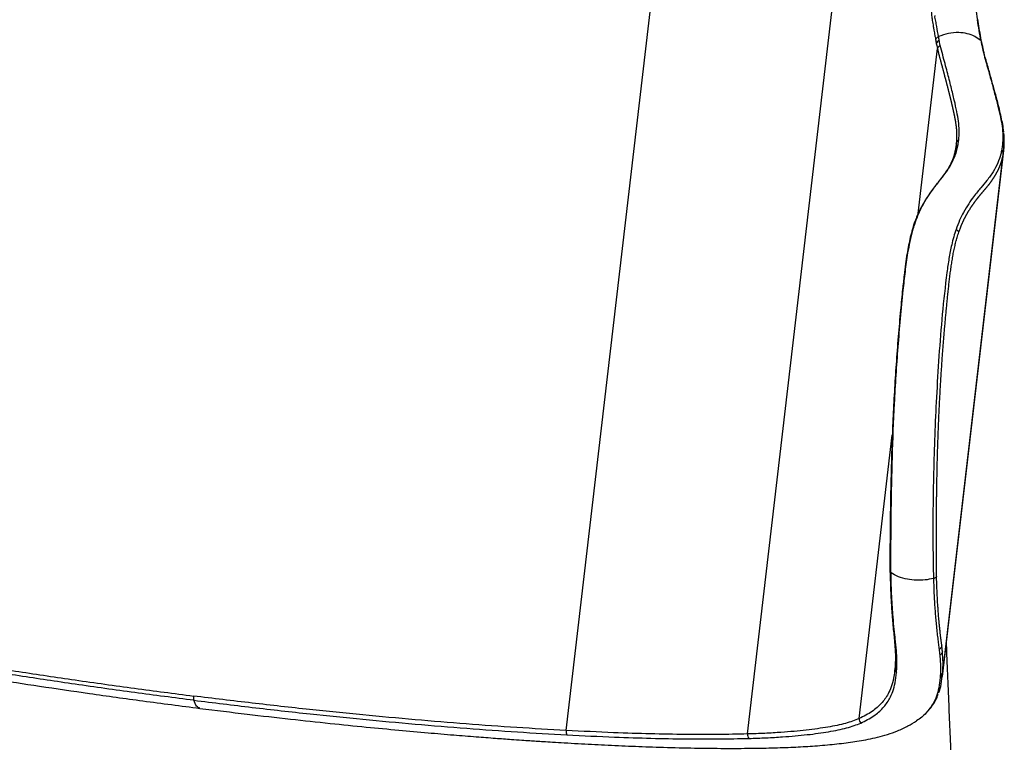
# Paper-space layout '_Dimetric' of a CAD drawing. Header units: millimetres. Extents: x -311 to 277, y -119 to 790.
# Tile 4 of 5: x 11 to 277, y 387 to 582. Entities that reach past the tile are written whole.
import ezdxf

# ---------------------------------------------------------------- set-up
doc = ezdxf.new("R2010")
doc.units = ezdxf.units.MM

psp = doc.layouts.new('_Dimetric')

# ---------------------------------------------------------------- linework, layer by layer
at = {"color": 7, "linetype": 'Continuous', "lineweight": 25}
for p, q in [((158.64, 390.02), (201.84, 759.84)), ((207.73, 389.08), (246.79, 723.46)), ((269.9, 582.38), (269.9, 582.37)), ((253.96, 529.92), (259.18, 574.55)), ((271.18, 575.47), (271.47, 574.16)), ((271.76, 573.72), (271.47, 575.01)), ((264.95, 549.9), (264.95, 549.9)), ((260.51, 404.62), (277.14, 547)), ((264.27, 548.85), (264.22, 548.5)), ((276.76, 548.52), (276.76, 548.52)), ((260.62, 405.76), (277, 546.02)), ((253.03, 527.03), (253.03, 527.04)), ((264.21, 525.62), (264.21, 525.62)), ((238, 393.25), (246.96, 469.97)), ((247.53, 414.49), (247.52, 414.19)), ((247.9, 413.39), (247.9, 413.39)), ((248.05, 411.84), (248.05, 411.84)), ((259.64, 411.97), (259.64, 411.97)), ((259.8, 410.41), (259.8, 410.41)), ((247.68, 406.9), (247.57, 406.15)), ((247.71, 407.29), (247.68, 406.9)), ((248.09, 405.74), (248.12, 406.14)), ((260.59, 405.4), (260.62, 405.76)), ((259.93, 404.72), (259.9, 404.37))]:
    psp.add_line(p, q, dxfattribs=at)
at = {"color": 7, "linetype": 'Continuous', "lineweight": 25, "flags": 128}
psp.add_lwpolyline([(271.75, 573.68), (271.74, 573.7), (271.74, 573.71)], dxfattribs=at)
at = {"color": 7, "linetype": 'Continuous', "lineweight": 25}
for centre, radius, start, end in [((260.21, 575.46), 1.42, 112.3189, 159.8966), ((260.55, 574.12), 1.44, 114.2027, 162.4626), ((270.51, 574.76), 0.979, 14.8447, 46.9184), ((270.75, 573.42), 1.03, 16.097, 46.0071), ((265.5, 547.35), 1.42, 121.1935, 173.2723), ((275.58, 546.17), 1.43, 353.7987, 45.6916), ((249.06, 406.74), 1.39, 173.5414, 226.0633), ((249.08, 407.14), 1.38, 173.4582, 226.091), ((259.19, 405.58), 1.41, 300.4002, 352.7613), ((259.22, 405.94), 1.4, 300.269, 352.6589), ((60.9, 398.91), 3.14, 171.7683, 193.1429), ((239.54, 393.13), 1.55, 175.6685, 224.7886), ((160.81, 389.82), 2.18, 174.7644, 206.8406), ((209.47, 388.97), 1.75, 176.268, 218.5275)]:
    psp.add_arc(centre, radius, start, end, dxfattribs=at)
for points, knots in [([(254.21, 699.28), (254.31, 698.66), (254.45, 697.72), (254.68, 696.09), (254.85, 694.73), (255.01, 693.37), (255.12, 692.35), (255.21, 691.49), (255.29, 690.63), (255.38, 689.77), (255.5, 688.39), (255.62, 687.01), (255.72, 685.8), (255.77, 685.1), (255.83, 684.41), (255.89, 683.54), (255.96, 682.67), (256.04, 681.45), (256.12, 680.23), (256.19, 679.01), (256.24, 678.13), (256.29, 677.26), (256.33, 676.38), (256.37, 675.51), (256.42, 674.63), (256.46, 673.57), (256.5, 672.69), (256.53, 671.81), (256.58, 670.58), (256.62, 669.16), (256.66, 667.75), (256.68, 666.68), (256.71, 665.62), (256.73, 664.55), (256.74, 663.49), (256.76, 662.6), (256.76, 661.71), (256.77, 660.82), (256.78, 659.75), (256.78, 658.86), (256.78, 657.96), (256.78, 657.07), (256.78, 656), (256.78, 655.1), (256.77, 654.21), (256.76, 653.31), (256.75, 652.23), (256.74, 651.34), (256.72, 650.44), (256.71, 649.54), (256.69, 648.64), (256.67, 647.74), (256.65, 647.02), (256.63, 646.12), (256.61, 645.4), (256.58, 644.5), (256.56, 643.77), (256.53, 642.87), (256.5, 641.97), (256.46, 640.89), (256.42, 639.8), (256.36, 638.36), (256.31, 636.91), (256.26, 635.65), (256.23, 634.74), (256.2, 634.02), (256.17, 632.76), (256.13, 631.5), (256.1, 630.06), (256.08, 628.99), (256.06, 627.91), (256.04, 627.02), (256.03, 626.12), (256.02, 625.23), (256.01, 624.16), (256, 623.27), (255.99, 622.38), (255.99, 621.49), (255.99, 620.42), (255.99, 619.36), (255.99, 618.3), (255.99, 617.23), (256, 615.82), (256.01, 614.41), (256.02, 613.01), (256.04, 611.96), (256.05, 610.91), (256.07, 609.86), (256.09, 608.81), (256.11, 607.77), (256.14, 606.73), (256.16, 605.69), (256.19, 604.65), (256.22, 603.79), (256.24, 602.93), (256.28, 601.73), (256.32, 600.53), (256.36, 599.33), (256.39, 598.48), (256.43, 597.46), (256.47, 596.45), (256.51, 595.7), (256.54, 594.95), (256.58, 594.2), (256.64, 593.21), (256.71, 592.23), (256.86, 590.3), (257.12, 587.48), (257.44, 584.82), (257.64, 583.32), (257.69, 582.95), (257.7, 582.86), (257.71, 582.76), (257.74, 582.55), (257.81, 582.06), (257.91, 581.38), (258.01, 580.78), (258.06, 580.43), (258.08, 580.34), (258.08, 580.31), (258.09, 580.25), (258.11, 580.14), (258.15, 579.91), (258.23, 579.46), (258.34, 578.82), (258.45, 578.2), (258.56, 577.59), (258.63, 577.23), (258.68, 576.99)], [0, 0, 0, 0, 0.015383, 0.023752, 0.040492, 0.048862, 0.057233, 0.065605, 0.06979, 0.078162, 0.086535, 0.103281, 0.111654, 0.11584, 0.120027, 0.128401, 0.136775, 0.140962, 0.157711, 0.166085, 0.170273, 0.178648, 0.187024, 0.191211, 0.199587, 0.207963, 0.216339, 0.220527, 0.228904, 0.245658, 0.254035, 0.262412, 0.27079, 0.279168, 0.287546, 0.295924, 0.300113, 0.308492, 0.316871, 0.32525, 0.329439, 0.337818, 0.346198, 0.354577, 0.358767, 0.367147, 0.375527, 0.383907, 0.388097, 0.396478, 0.404858, 0.409049, 0.417429, 0.42162, 0.430001, 0.434192, 0.442573, 0.446763, 0.455145, 0.463527, 0.471908, 0.48029, 0.497053, 0.505435, 0.509625, 0.518007, 0.522197, 0.538959, 0.54734, 0.55572, 0.5641, 0.57248, 0.576669, 0.585049, 0.593428, 0.601807, 0.605996, 0.614375, 0.622753, 0.631131, 0.639509, 0.647886, 0.656264, 0.673017, 0.681394, 0.68977, 0.698145, 0.706521, 0.714896, 0.723271, 0.731645, 0.740019, 0.748393, 0.756766, 0.760953, 0.769326, 0.78607, 0.790256, 0.798628, 0.806999, 0.815369, 0.823739, 0.825831, 0.834199, 0.842567, 0.850933, 0.859297, 0.892768, 0.926209, 0.93456, 0.936647, 0.937169, 0.937299, 0.939386, 0.943561, 0.951908, 0.960253, 0.962339, 0.962861, 0.962991, 0.963513, 0.964556, 0.966641, 0.970813, 0.979154, 0.987494, 0.991663, 1, 1, 1, 1]), ([(270.17, 581.95), (270.03, 582.83), (269.76, 584.66), (269.39, 587.68), (269.06, 591), (268.82, 594.53), (268.62, 598.44), (268.42, 603.32), (268.23, 609.24), (268.1, 615.99), (268.06, 622.84), (268.12, 629.56), (268.3, 636.19), (268.55, 643.06), (268.67, 650.47), (268.66, 658.37), (268.47, 666.36), (268.11, 674.36), (267.55, 682.14), (266.9, 688.99), (266.23, 694.43), (265.74, 697.3), (265.52, 698.53)], [0, 0, 0, 0, 0.028362, 0.058543, 0.090338, 0.123064, 0.154424, 0.193486, 0.250234, 0.306601, 0.364931, 0.421765, 0.473618, 0.527929, 0.590643, 0.656401, 0.724061, 0.790489, 0.858184, 0.922877, 0.967024, 1, 1, 1, 1]), ([(259.48, 577.81), (259.48, 577.81), (259.32, 578.68), (259.06, 580.05), (258.78, 581.97), (258.38, 582.95), (258.55, 583.51), (258.55, 583.51)], [0, 0, 0, 0, 0.000007, 0.497948, 0.749557, 0.999995, 1, 1, 1, 1]), ([(270.15, 581.95), (270.15, 581.96), (270.15, 582.05), (270.07, 582.2), (269.96, 582.32), (269.9, 582.38)], [0, 0, 0, 0, 0.090704, 0.543882, 1, 1, 1, 1]), ([(269.9, 582.37), (270.06, 581.37), (270.38, 579.37), (270.74, 577.6), (270.91, 576.72)], [0, 0, 0, 0, 0.498213, 1, 1, 1, 1]), ([(270.15, 581.94), (270.15, 581.95), (270.15, 582.05), (270.07, 582.2), (269.96, 582.32), (269.9, 582.37)], [0, 0, 0, 0, 0.112326, 0.554727, 1, 1, 1, 1]), ([(271.2, 576.23), (271.15, 576.46), (270.95, 577.46), (270.58, 579.3), (270.3, 581.07), (270.16, 581.94)], [0, 0, 0, 0, 0.130015, 0.572337, 1, 1, 1, 1]), ([(270.91, 576.72), (270.39, 577.12), (269.35, 577.92), (267.27, 578.65), (264.84, 578.97), (262.12, 578.78), (260.36, 578.13), (259.48, 577.81)], [0, 0, 0, 0, 0.186542, 0.372572, 0.560643, 0.780373, 1, 1, 1, 1]), ([(258.68, 576.99), (258.71, 577.07), (258.78, 577.24), (258.96, 577.46), (259.19, 577.66), (259.39, 577.76), (259.48, 577.81)], [0, 0, 0, 0, 0.25, 0.5, 0.75, 1, 1, 1, 1]), ([(258.68, 576.99), (258.68, 576.99), (258.74, 576.64), (258.81, 576.3), (258.87, 575.95)], [0, 0, 0, 0, 0.000089, 1, 1, 1, 1]), ([(258.87, 575.95), (258.91, 575.75), (259.01, 575.26), (259.12, 574.82), (259.18, 574.55)], [0, 0, 0, 0, 0.4096806, 1, 1, 1, 1]), ([(259.67, 576.77), (259.61, 577.12), (259.55, 577.46), (259.48, 577.81), (259.48, 577.81)], [0, 0, 0, 0, 0.999962, 1, 1, 1, 1]), ([(259.96, 575.43), (259.9, 575.69), (259.8, 576.12), (259.7, 576.59), (259.67, 576.77)], [0, 0, 0, 0, 0.598587, 1, 1, 1, 1]), ([(270.91, 576.72), (270.91, 576.72), (271, 576.3), (271.09, 575.88), (271.18, 575.47)], [0, 0, 0, 0, 0.00003, 1, 1, 1, 1]), ([(271.19, 576.24), (271.19, 576.25), (271.18, 576.35), (271.09, 576.52), (270.97, 576.65), (270.91, 576.72)], [0, 0, 0, 0, 0.069611, 0.534805, 1, 1, 1, 1]), ([(271.47, 574.99), (271.41, 575.27), (271.32, 575.68), (271.22, 576.11), (271.2, 576.24)], [0, 0, 0, 0, 0.701824, 1, 1, 1, 1]), ([(259.18, 574.55), (259.2, 574.46), (259.24, 574.29), (259.29, 574.04), (259.35, 573.82), (259.39, 573.63), (259.42, 573.49), (259.46, 573.34), (259.51, 573.17), (259.56, 572.96), (259.63, 572.68), (259.7, 572.44), (259.76, 572.2), (259.8, 572.04), (259.86, 571.83), (259.93, 571.57), (259.99, 571.34), (260.06, 571.11), (260.09, 570.98), (260.14, 570.81), (260.18, 570.65), (260.23, 570.45), (260.28, 570.26), (260.33, 570.06), (260.39, 569.87), (260.43, 569.71), (260.46, 569.6), (260.48, 569.53), (260.5, 569.43), (260.56, 569.21), (260.63, 568.96), (260.71, 568.64), (260.78, 568.39), (260.85, 568.15), (260.9, 567.96), (260.94, 567.81), (260.98, 567.66), (261.02, 567.5), (261.07, 567.32), (261.11, 567.14), (261.15, 566.99), (261.19, 566.84), (261.22, 566.72), (261.26, 566.57), (261.29, 566.46), (261.32, 566.34), (261.36, 566.22), (261.39, 566.1), (261.42, 565.96), (261.46, 565.81), (261.51, 565.64), (261.57, 565.41), (261.63, 565.18), (261.69, 564.95), (261.73, 564.78), (261.77, 564.61), (261.83, 564.39), (261.89, 564.17), (261.95, 563.95), (261.99, 563.78), (262.03, 563.62), (262.09, 563.4), (262.14, 563.19), (262.2, 562.97), (262.24, 562.82), (262.28, 562.66), (262.32, 562.5), (262.35, 562.37), (262.38, 562.24), (262.41, 562.11), (262.45, 561.95), (262.49, 561.8), (262.53, 561.65), (262.57, 561.5), (262.6, 561.34), (262.64, 561.19), (262.68, 561.04), (262.71, 560.89), (262.75, 560.75), (262.78, 560.6), (262.82, 560.45), (262.85, 560.31), (262.89, 560.16), (262.92, 560.02), (262.96, 559.88), (262.98, 559.76), (263.01, 559.64), (263.03, 559.55), (263.06, 559.43), (263.08, 559.34), (263.11, 559.22), (263.13, 559.13), (263.16, 559.02), (263.18, 558.93), (263.2, 558.82), (263.23, 558.73), (263.25, 558.61), (263.28, 558.5), (263.3, 558.39), (263.33, 558.28), (263.35, 558.2), (263.37, 558.09), (263.39, 557.98), (263.42, 557.85), (263.45, 557.74), (263.47, 557.64), (263.49, 557.53), (263.52, 557.41), (263.55, 557.28), (263.57, 557.18), (263.59, 557.08), (263.61, 556.97), (263.64, 556.85), (263.66, 556.75), (263.68, 556.65), (263.7, 556.55), (263.73, 556.44), (263.75, 556.34), (263.77, 556.24), (263.79, 556.14), (263.81, 556.03), (263.83, 555.93), (263.85, 555.84), (263.87, 555.74), (263.88, 555.65), (263.9, 555.57), (263.91, 555.52), (263.92, 555.44), (263.94, 555.37), (263.95, 555.3), (263.96, 555.24), (263.97, 555.17), (263.99, 555.1), (264, 555.02), (264.01, 554.97), (264.02, 554.92), (264.03, 554.87), (264.03, 554.84), (264.04, 554.81), (264.05, 554.71), (264.07, 554.59), (264.1, 554.41), (264.12, 554.27), (264.14, 554.13), (264.16, 553.99), (264.18, 553.86), (264.2, 553.72), (264.22, 553.61), (264.23, 553.53), (264.23, 553.46), (264.24, 553.39), (264.25, 553.32), (264.26, 553.23), (264.27, 553.16), (264.28, 553.08), (264.28, 552.99), (264.29, 552.88), (264.3, 552.78), (264.31, 552.67), (264.32, 552.57), (264.33, 552.46), (264.33, 552.36), (264.34, 552.25), (264.34, 552.15), (264.35, 552.04), (264.35, 551.94), (264.36, 551.79), (264.36, 551.65), (264.37, 551.51), (264.37, 551.41), (264.37, 551.33), (264.37, 551.29), (264.37, 551.28), (264.37, 551.28), (264.37, 551.25), (264.37, 551.19), (264.37, 551.11), (264.37, 551.02), (264.37, 550.93), (264.37, 550.84), (264.37, 550.76), (264.37, 550.67), (264.37, 550.6), (264.37, 550.51), (264.37, 550.42), (264.36, 550.32), (264.36, 550.22), (264.36, 550.11), (264.35, 550.01), (264.35, 549.9), (264.34, 549.8), (264.33, 549.69), (264.33, 549.59), (264.32, 549.48), (264.31, 549.38), (264.3, 549.27), (264.3, 549.17), (264.29, 549.06), (264.28, 548.96), (264.27, 548.89), (264.27, 548.85)], [0, 0, 0, 0, 0.006947, 0.012504, 0.018061, 0.023618, 0.026396, 0.029174, 0.03473, 0.040286, 0.045842, 0.056953, 0.05973, 0.065285, 0.070841, 0.076396, 0.087506, 0.090283, 0.095838, 0.098616, 0.10417, 0.109725, 0.11528, 0.120835, 0.12639, 0.131944, 0.134722, 0.135416, 0.138193, 0.143748, 0.154857, 0.160411, 0.171519, 0.177074, 0.182628, 0.188182, 0.190959, 0.196513, 0.202067, 0.207621, 0.213175, 0.215952, 0.221505, 0.224282, 0.229836, 0.232613, 0.23539, 0.240943, 0.24372, 0.249274, 0.254827, 0.260381, 0.271488, 0.277041, 0.282594, 0.288147, 0.2937, 0.304807, 0.31036, 0.315913, 0.321466, 0.327019, 0.338124, 0.343677, 0.34923, 0.354782, 0.360335, 0.365888, 0.368664, 0.374217, 0.379769, 0.385322, 0.390874, 0.396426, 0.401979, 0.407531, 0.413083, 0.418635, 0.424188, 0.42974, 0.435292, 0.440844, 0.446396, 0.451948, 0.4575, 0.463052, 0.465828, 0.471379, 0.474155, 0.479707, 0.482483, 0.488035, 0.49081, 0.496362, 0.499138, 0.504689, 0.507465, 0.513017, 0.518568, 0.521344, 0.526895, 0.529671, 0.535222, 0.540774, 0.546325, 0.549101, 0.554652, 0.560203, 0.565754, 0.571305, 0.574081, 0.579632, 0.585183, 0.590734, 0.593509, 0.59906, 0.604611, 0.610162, 0.612938, 0.618488, 0.624039, 0.62959, 0.632365, 0.637916, 0.643467, 0.646242, 0.649018, 0.651793, 0.657344, 0.660119, 0.662894, 0.66567, 0.67122, 0.673995, 0.676771, 0.679546, 0.682321, 0.683709, 0.684403, 0.687178, 0.698279, 0.703829, 0.71493, 0.720481, 0.726031, 0.737132, 0.742683, 0.748233, 0.753784, 0.756559, 0.759334, 0.764884, 0.76766, 0.77321, 0.775985, 0.781536, 0.787086, 0.792637, 0.798187, 0.803738, 0.809288, 0.814839, 0.820389, 0.82594, 0.83149, 0.837041, 0.842591, 0.853693, 0.859243, 0.864794, 0.870344, 0.871038, 0.871385, 0.871558, 0.872252, 0.875027, 0.880578, 0.886129, 0.888904, 0.894454, 0.900005, 0.90278, 0.908331, 0.911106, 0.916656, 0.922207, 0.927758, 0.933308, 0.938859, 0.944409, 0.94996, 0.95551, 0.961061, 0.966611, 0.972162, 0.977712, 0.983263, 0.988814, 0.994364, 1, 1, 1, 1]), ([(264.95, 549.9), (264.97, 550.11), (265.01, 550.53), (265.05, 551.36), (265.08, 552.82), (264.93, 554.89), (264.46, 557.46), (263.78, 560.51), (262.9, 564.12), (262.02, 567.52), (261.24, 570.49), (260.6, 572.8), (260.18, 574.56), (259.96, 575.43)], [0, 0, 0, 0, 0.033262, 0.066525, 0.133051, 0.266116, 0.399391, 0.532621, 0.665733, 0.798842, 0.865373, 0.932712, 1, 1, 1, 1]), ([(271.47, 574.16), (271.68, 573.31), (272.1, 571.6), (272.75, 569.44), (273.25, 567.62), (273.92, 565.21), (274.7, 562.3), (275.57, 558.89), (276.25, 555.96), (276.73, 553.49), (276.89, 551.45), (276.87, 549.98), (276.82, 549.15), (276.78, 548.73), (276.76, 548.52)], [0, 0, 0, 0, 0.063964, 0.12805, 0.191762, 0.223615, 0.351078, 0.478757, 0.606426, 0.733868, 0.866867, 0.933425, 0.966712, 1, 1, 1, 1]), ([(277.13, 552.07), (277.05, 552.73), (276.89, 554.02), (276.45, 555.98), (275.95, 558.16), (275.32, 560.65), (274.57, 563.45), (273.7, 566.6), (272.92, 569.39), (272.26, 571.71), (271.93, 572.86), (271.78, 573.55), (271.75, 573.68)], [0, 0, 0, 0, 0.129389, 0.251368, 0.36617, 0.486877, 0.618383, 0.74427, 0.871575, 0.938057, 0.988305, 1, 1, 1, 1]), ([(264.27, 548.85), (264.29, 548.96), (264.32, 549.17), (264.47, 549.46), (264.68, 549.71), (264.86, 549.84), (264.95, 549.9)], [0, 0, 0, 0, 0.249403, 0.499602, 0.748871, 1, 1, 1, 1]), ([(264.27, 548.85), (264.29, 548.96), (264.32, 549.17), (264.47, 549.46), (264.68, 549.71), (264.86, 549.84), (264.95, 549.9)], [0, 0, 0, 0, 0.249402, 0.499601, 0.74887, 1, 1, 1, 1]), ([(264.76, 548.56), (264.8, 548.79), (264.87, 549.23), (264.92, 549.68), (264.95, 549.9)], [0, 0, 0, 0, 0.499983, 1, 1, 1, 1]), ([(277.18, 547.34), (277.18, 547.37), (277.19, 547.43), (277.2, 547.55), (277.21, 547.66), (277.22, 547.76), (277.22, 547.87), (277.23, 547.98), (277.24, 548.09), (277.25, 548.19), (277.25, 548.3), (277.26, 548.41), (277.26, 548.52), (277.27, 548.63), (277.27, 548.73), (277.27, 548.82), (277.28, 548.92), (277.28, 549.03), (277.28, 549.14), (277.28, 549.22), (277.28, 549.3), (277.28, 549.38), (277.28, 549.47), (277.28, 549.55), (277.28, 549.61), (277.28, 549.67), (277.28, 549.71), (277.28, 549.74), (277.28, 549.77), (277.28, 549.78), (277.28, 549.78), (277.28, 549.8), (277.28, 549.87), (277.27, 549.97), (277.27, 550.08), (277.27, 550.19), (277.26, 550.29), (277.26, 550.43), (277.25, 550.54), (277.25, 550.65), (277.24, 550.75), (277.23, 550.86), (277.22, 550.97), (277.22, 551.08), (277.21, 551.19), (277.19, 551.32), (277.18, 551.43), (277.17, 551.54), (277.17, 551.62), (277.16, 551.7), (277.15, 551.75), (277.15, 551.78)], [0, 0, 0, 0, 0.023051, 0.041301, 0.077801, 0.096051, 0.114301, 0.150801, 0.169051, 0.187301, 0.223801, 0.242051, 0.260301, 0.296801, 0.315051, 0.333301, 0.351551, 0.388051, 0.406301, 0.424551, 0.442801, 0.461051, 0.479301, 0.497551, 0.515801, 0.524926, 0.534051, 0.543176, 0.547739, 0.55002, 0.55059, 0.552872, 0.561997, 0.598497, 0.616747, 0.634997, 0.671497, 0.689747, 0.726247, 0.744497, 0.762748, 0.799248, 0.817498, 0.835748, 0.872248, 0.890499, 0.926999, 0.945249, 0.9635, 0.98175, 1, 1, 1, 1]), ([(264.07, 547.56), (264.01, 547.18), (263.84, 546.15), (263.25, 544.43), (262.3, 542.45), (261.16, 540.66), (260.03, 539.2), (258.96, 537.89), (257.89, 536.52), (256.87, 535.1), (255.92, 533.65), (255.05, 532.16), (254.26, 530.62), (253.55, 529.03), (253.05, 527.71), (252.79, 526.93), (252.73, 526.74)], [0, 0, 0, 0, 0.078826, 0.210963, 0.346003, 0.478617, 0.565656, 0.641106, 0.711422, 0.772484, 0.82497, 0.872443, 0.914531, 0.95289, 0.988452, 1, 1, 1, 1]), ([(253.03, 527.04), (253.31, 527.84), (253.88, 529.43), (255.01, 531.87), (256.37, 534.23), (258.04, 536.61), (259.7, 538.74), (261.26, 540.67), (262.77, 542.87), (263.8, 545.05), (264.47, 547.05), (264.67, 548.06), (264.76, 548.56)], [0, 0, 0, 0, 0.0496026, 0.0992967, 0.1853402, 0.2716512, 0.391976, 0.5125685, 0.6331417, 0.8162722, 0.9080996, 1, 1, 1, 1]), ([(264.22, 548.5), (264.19, 548.26), (264.16, 547.94), (264.11, 547.61), (264.09, 547.52)], [0, 0, 0, 0, 0.718816, 1, 1, 1, 1]), ([(276.58, 547.2), (276.5, 546.8), (276.26, 545.59), (275.56, 543.6), (274.31, 541.21), (272.75, 539.01), (270.97, 536.97), (269.27, 534.91), (267.65, 532.67), (266.35, 530.54), (265.18, 528.21), (264.53, 526.48), (264.21, 525.62)], [0, 0, 0, 0, 0.072917, 0.218779, 0.364785, 0.510793, 0.629133, 0.747329, 0.821356, 0.895233, 0.947691, 1, 1, 1, 1]), ([(276.76, 548.52), (276.73, 548.3), (276.68, 547.86), (276.61, 547.42), (276.58, 547.2)], [0, 0, 0, 0, 0.4999829, 1, 1, 1, 1]), ([(277.18, 547.34), (277.18, 547.44), (277.19, 547.66), (277.12, 547.98), (276.98, 548.27), (276.83, 548.44), (276.76, 548.52)], [0, 0, 0, 0, 0.249403, 0.499602, 0.748882, 1, 1, 1, 1]), ([(277.18, 547.34), (277.18, 547.44), (277.19, 547.66), (277.12, 547.98), (276.98, 548.27), (276.83, 548.44), (276.76, 548.52)], [0, 0, 0, 0, 0.249403, 0.499602, 0.748882, 1, 1, 1, 1]), ([(277, 546.02), (277.03, 546.19), (277.1, 546.64), (277.15, 547.08), (277.18, 547.34)], [0, 0, 0, 0, 0.4027582, 1, 1, 1, 1]), ([(264.96, 524.87), (264.97, 524.89), (264.99, 524.96), (265.04, 525.11), (265.15, 525.41), (265.3, 525.82), (265.46, 526.23), (265.58, 526.54), (265.68, 526.77), (265.77, 527), (265.87, 527.22), (265.97, 527.44), (266.06, 527.65), (266.16, 527.86), (266.26, 528.07), (266.36, 528.27), (266.46, 528.47), (266.55, 528.66), (266.65, 528.86), (266.75, 529.04), (266.85, 529.23), (266.94, 529.41), (267.04, 529.59), (267.14, 529.76), (267.24, 529.94), (267.34, 530.11), (267.43, 530.27), (267.53, 530.44), (267.63, 530.6), (267.72, 530.75), (267.85, 530.96), (267.98, 531.16), (268.11, 531.36), (268.2, 531.51), (268.29, 531.65), (268.39, 531.79), (268.48, 531.93), (268.58, 532.07), (268.67, 532.2), (268.75, 532.31), (268.82, 532.42), (268.9, 532.53), (268.97, 532.63), (269.05, 532.74), (269.11, 532.82), (269.19, 532.93), (269.26, 533.03), (269.34, 533.13), (269.4, 533.21), (269.44, 533.27), (269.5, 533.35), (269.54, 533.41), (269.58, 533.46), (269.62, 533.51), (269.67, 533.58), (269.73, 533.66), (269.79, 533.73), (269.85, 533.81), (269.9, 533.88), (269.95, 533.94), (270, 534.01), (270.06, 534.08), (270.12, 534.16), (270.18, 534.23), (270.23, 534.3), (270.29, 534.37), (270.34, 534.44), (270.4, 534.51), (270.47, 534.6), (270.52, 534.66), (270.59, 534.75), (270.66, 534.83), (270.74, 534.93), (270.81, 535.01), (270.88, 535.1), (270.94, 535.18), (271.02, 535.27), (271.09, 535.35), (271.15, 535.43), (271.22, 535.51), (271.3, 535.6), (271.37, 535.69), (271.48, 535.81), (271.58, 535.93), (271.68, 536.05), (271.75, 536.14), (271.83, 536.22), (271.92, 536.34), (272.02, 536.45), (272.12, 536.56), (272.19, 536.65), (272.26, 536.73), (272.33, 536.81), (272.4, 536.9), (272.49, 537.01), (272.58, 537.12), (272.67, 537.22), (272.74, 537.31), (272.81, 537.39), (272.87, 537.47), (272.94, 537.55), (273, 537.63), (273.07, 537.71), (273.12, 537.78), (273.17, 537.85), (273.22, 537.9), (273.27, 537.97), (273.31, 538.02), (273.36, 538.09), (273.4, 538.15), (273.45, 538.21), (273.5, 538.27), (273.54, 538.32), (273.58, 538.38), (273.62, 538.43), (273.67, 538.5), (273.72, 538.57), (273.77, 538.64), (273.81, 538.7), (273.86, 538.77), (273.92, 538.85), (273.98, 538.94), (274.02, 539), (274.07, 539.07), (274.12, 539.14), (274.16, 539.21), (274.2, 539.26), (274.24, 539.32), (274.27, 539.37), (274.31, 539.43), (274.34, 539.47), (274.37, 539.52), (274.41, 539.58), (274.44, 539.63), (274.47, 539.67), (274.5, 539.72), (274.52, 539.76), (274.56, 539.81), (274.59, 539.87), (274.62, 539.92), (274.65, 539.96), (274.68, 540), (274.7, 540.04), (274.73, 540.09), (274.75, 540.13), (274.78, 540.18), (274.82, 540.24), (274.85, 540.29), (274.88, 540.35), (274.94, 540.44), (275.02, 540.58), (275.11, 540.74), (275.19, 540.88), (275.26, 541.02), (275.33, 541.16), (275.42, 541.32), (275.48, 541.43), (275.51, 541.5), (275.51, 541.5), (275.51, 541.5), (275.52, 541.51), (275.53, 541.55), (275.58, 541.64), (275.64, 541.78), (275.72, 541.94), (275.79, 542.08), (275.85, 542.22), (275.91, 542.36), (275.97, 542.5), (276.03, 542.63), (276.07, 542.75), (276.12, 542.86), (276.16, 542.97), (276.2, 543.08), (276.24, 543.19), (276.29, 543.3), (276.33, 543.41), (276.36, 543.52), (276.39, 543.6), (276.42, 543.69), (276.44, 543.76), (276.47, 543.83), (276.49, 543.9), (276.52, 543.98), (276.54, 544.06), (276.57, 544.15), (276.59, 544.22), (276.61, 544.28), (276.63, 544.35), (276.65, 544.44), (276.68, 544.55), (276.72, 544.69), (276.76, 544.83), (276.79, 544.97), (276.82, 545.08), (276.85, 545.22), (276.87, 545.33), (276.9, 545.44), (276.91, 545.52), (276.93, 545.61), (276.95, 545.69), (276.96, 545.78), (276.98, 545.86), (276.99, 545.94), (277, 545.99), (277, 546.02)], [0, 0, 0, 0, 0.001308, 0.003863, 0.008973, 0.019199, 0.029427, 0.034542, 0.039657, 0.044773, 0.04989, 0.055007, 0.060125, 0.065244, 0.070363, 0.075482, 0.080603, 0.085723, 0.090845, 0.095966, 0.101088, 0.106211, 0.111334, 0.116458, 0.121581, 0.126706, 0.13183, 0.136955, 0.142081, 0.147206, 0.152332, 0.162585, 0.167712, 0.172839, 0.177966, 0.183094, 0.188221, 0.193349, 0.198478, 0.203606, 0.20617, 0.211299, 0.216428, 0.218992, 0.224121, 0.226686, 0.231815, 0.236945, 0.23951, 0.242074, 0.244639, 0.249769, 0.25009, 0.251372, 0.256502, 0.259067, 0.261632, 0.266762, 0.269328, 0.271893, 0.274458, 0.279588, 0.282154, 0.284719, 0.28985, 0.292415, 0.294981, 0.300111, 0.302677, 0.307808, 0.310374, 0.315505, 0.320636, 0.325767, 0.328333, 0.333465, 0.338596, 0.343728, 0.346294, 0.351425, 0.356557, 0.361689, 0.366821, 0.377085, 0.382217, 0.38735, 0.392482, 0.397614, 0.407879, 0.413011, 0.418144, 0.423276, 0.428409, 0.433541, 0.438674, 0.448939, 0.454071, 0.459204, 0.464336, 0.469469, 0.474602, 0.479734, 0.484867, 0.49, 0.492566, 0.497698, 0.500265, 0.505397, 0.507964, 0.513096, 0.515663, 0.520795, 0.523362, 0.525928, 0.531061, 0.533627, 0.538759, 0.543892, 0.546458, 0.551591, 0.556724, 0.561856, 0.566989, 0.569555, 0.574688, 0.579821, 0.582387, 0.584953, 0.590086, 0.592652, 0.595218, 0.597785, 0.602917, 0.605484, 0.60805, 0.610616, 0.613183, 0.615749, 0.620882, 0.623448, 0.626014, 0.628581, 0.631147, 0.633713, 0.63628, 0.638846, 0.643979, 0.646545, 0.649111, 0.654244, 0.664509, 0.674775, 0.68504, 0.690173, 0.700438, 0.710704, 0.720969, 0.721611, 0.721931, 0.722012, 0.722332, 0.723616, 0.728748, 0.739014, 0.749279, 0.759545, 0.764677, 0.774943, 0.785208, 0.790341, 0.800606, 0.805739, 0.810872, 0.821137, 0.82627, 0.831403, 0.841668, 0.846801, 0.851934, 0.857067, 0.862199, 0.864766, 0.869898, 0.875031, 0.880164, 0.885297, 0.89043, 0.892996, 0.898129, 0.903261, 0.908394, 0.91866, 0.928925, 0.934058, 0.944324, 0.949457, 0.959722, 0.964855, 0.969988, 0.975121, 0.980253, 0.985386, 0.990519, 0.995652, 1, 1, 1, 1]), ([(252.73, 526.72), (252.62, 526.38), (252.3, 525.38), (251.83, 523.58), (251.35, 521.34), (250.92, 518.92), (250.51, 516.19), (250.13, 512.99), (249.67, 508.83), (249.13, 503.29), (248.53, 496.51), (247.97, 489.14), (247.5, 481.71), (247.12, 474.32), (246.83, 467.04), (246.62, 459.9), (246.47, 453.13), (246.38, 446.58), (246.34, 441.1), (246.3, 436.53), (246.32, 434.19), (246.33, 433.12)], [0, 0, 0, 0, 0.012728, 0.037011, 0.060323, 0.08498, 0.113024, 0.14471, 0.183435, 0.241328, 0.315455, 0.39259, 0.469917, 0.547392, 0.624582, 0.701077, 0.776844, 0.845141, 0.917217, 0.962005, 1, 1, 1, 1]), ([(246.61, 432.66), (246.61, 432.66), (246.59, 434), (246.58, 436.77), (246.61, 442.47), (246.68, 451.41), (246.93, 463.9), (247.51, 478.64), (248.48, 493.78), (249.56, 505.74), (250.47, 514.23), (251.07, 518.65), (251.77, 522.39), (252.4, 525.02), (252.86, 526.49), (253.03, 527.03)], [0, 0, 0, 0, 0.000001, 0.047724, 0.095487, 0.191549, 0.344504, 0.497458, 0.654819, 0.812174, 0.863213, 0.914551, 0.946985, 0.980189, 1, 1, 1, 1]), ([(252.73, 526.72), (252.74, 526.75), (252.75, 526.82), (252.85, 526.94), (252.97, 527), (253.03, 527.03)], [0, 0, 0, 0, 0.18078, 0.588692, 1, 1, 1, 1]), ([(252.74, 526.74), (252.74, 526.76), (252.76, 526.83), (252.85, 526.94), (252.97, 527.01), (253.03, 527.04)], [0, 0, 0, 0, 0.14913, 0.572801, 1, 1, 1, 1]), ([(264.21, 525.62), (264, 524.96), (263.57, 523.64), (262.91, 521.02), (262.27, 517.77), (261.39, 511.47), (260.44, 502.63), (259.54, 491.35), (258.9, 480.45), (258.42, 469.9), (258.11, 459.75), (257.95, 449.82), (257.93, 440.18), (258.05, 434.16), (258.1, 431.15)], [0, 0, 0, 0, 0.023938, 0.047889, 0.08635, 0.124942, 0.239351, 0.354094, 0.468772, 0.574925, 0.681549, 0.788093, 0.894245, 1, 1, 1, 1]), ([(264.96, 524.87), (264.93, 524.93), (264.88, 525.07), (264.71, 525.27), (264.49, 525.45), (264.3, 525.56), (264.21, 525.62)], [0, 0, 0, 0, 0.249408, 0.499603, 0.749005, 1, 1, 1, 1]), ([(264.96, 524.87), (264.93, 524.93), (264.88, 525.07), (264.71, 525.27), (264.49, 525.46), (264.3, 525.57), (264.21, 525.62)], [0, 0, 0, 0, 0.2494088, 0.4996042, 0.7490054, 1, 1, 1, 1]), ([(258.94, 431.7), (258.94, 431.81), (258.93, 432.34), (258.92, 433.1), (258.91, 433.97), (258.9, 434.85), (258.89, 435.95), (258.89, 437.07), (258.89, 437.97), (258.89, 438.64), (258.89, 439.54), (258.89, 440.45), (258.89, 441.58), (258.89, 442.49), (258.89, 443.63), (258.89, 444.55), (258.9, 445.69), (258.91, 446.84), (258.91, 448), (258.92, 449.16), (258.93, 450.32), (258.95, 451.49), (258.96, 452.42), (258.97, 453.36), (258.98, 454.3), (259, 455.24), (259.01, 455.95), (259.02, 456.9), (259.04, 457.84), (259.06, 458.79), (259.08, 459.74), (259.1, 460.7), (259.13, 461.89), (259.15, 462.85), (259.18, 464.05), (259.22, 465.25), (259.25, 466.45), (259.29, 467.66), (259.32, 468.63), (259.37, 469.84), (259.41, 471.05), (259.46, 472.27), (259.51, 473.49), (259.55, 474.46), (259.61, 475.69), (259.66, 476.91), (259.72, 478.14), (259.78, 479.37), (259.84, 480.35), (259.89, 481.33), (259.95, 482.32), (260, 483.31), (260.06, 484.3), (260.11, 485.04), (260.17, 486.03), (260.23, 487.02), (260.3, 488.01), (260.36, 489), (260.43, 490), (260.52, 491.24), (260.61, 492.48), (260.71, 493.73), (260.81, 494.97), (260.89, 495.97), (260.97, 496.97), (261.05, 497.97), (261.14, 498.97), (261.23, 499.97), (261.32, 500.97), (261.41, 501.97), (261.5, 502.97), (261.57, 503.72), (261.67, 504.72), (261.77, 505.72), (261.87, 506.73), (261.94, 507.48), (262.02, 508.23), (262.13, 509.23), (262.24, 510.24), (262.33, 511.11), (262.41, 511.74), (262.51, 512.62), (262.63, 513.62), (262.8, 514.87), (262.98, 516.12), (263.17, 517.36), (263.34, 518.35), (263.48, 519.08), (263.67, 520.05), (263.88, 521.01), (264.1, 521.94), (264.24, 522.45), (264.37, 522.96), (264.59, 523.73), (264.81, 524.4), (264.96, 524.87)], [0, 0, 0, 0, 0.003867, 0.019334, 0.027066, 0.034797, 0.050259, 0.065719, 0.073448, 0.081177, 0.088905, 0.104363, 0.112091, 0.127547, 0.135275, 0.15073, 0.158457, 0.173911, 0.189364, 0.19709, 0.212542, 0.227993, 0.235718, 0.243443, 0.258893, 0.266617, 0.274342, 0.282066, 0.297514, 0.305238, 0.312962, 0.328408, 0.336132, 0.351577, 0.3593, 0.374745, 0.39019, 0.397912, 0.413355, 0.421077, 0.43652, 0.451962, 0.459683, 0.475125, 0.482845, 0.498286, 0.513727, 0.521447, 0.536887, 0.544606, 0.552326, 0.567765, 0.575484, 0.583204, 0.590923, 0.606361, 0.61408, 0.621799, 0.637236, 0.644955, 0.660392, 0.675829, 0.683547, 0.698984, 0.706702, 0.71442, 0.729856, 0.737574, 0.745292, 0.760728, 0.768445, 0.776163, 0.783881, 0.799316, 0.807034, 0.814751, 0.822469, 0.830187, 0.845622, 0.853339, 0.857198, 0.864916, 0.880352, 0.88807, 0.903509, 0.918951, 0.926671, 0.934393, 0.942115, 0.957574, 0.965301, 0.97303, 0.974962, 0.982694, 1, 1, 1, 1]), ([(-247.11, 478.4), (-246.21, 477.24), (-244.23, 474.7), (-240.89, 471.54), (-237.52, 468.58), (-234.49, 466.24), (-231.93, 464.42), (-229.59, 462.87), (-227.39, 461.52), (-225.05, 460.15), (-222.64, 458.85), (-220.12, 457.59), (-217.43, 456.34), (-213.92, 454.77), (-209.33, 452.83), (-203.45, 450.49), (-196.45, 447.89), (-188.43, 445.15), (-179.49, 442.37), (-169.99, 439.67), (-160.98, 437.29), (-152.9, 435.22), (-146.17, 433.54), (-139.91, 432.03), (-134.25, 430.69), (-129.21, 429.51), (-124.54, 428.44), (-120.11, 427.44), (-115.56, 426.43), (-110.63, 425.34), (-104.93, 424.11), (-98.28, 422.7), (-89.49, 420.86), (-79.12, 418.75), (-67.76, 416.51), (-58.63, 414.75), (-51.56, 413.42), (-46.06, 412.4), (-40.12, 411.32), (-33.35, 410.11), (-25.67, 408.77), (-17.08, 407.3), (-7.23, 405.67), (3.93, 403.88), (16.42, 401.96), (29.94, 399.98), (44.45, 397.96), (54.36, 396.68), (59.5, 396.02)], [0, 0, 0, 0, 0.01686, 0.036907, 0.053995, 0.068805, 0.081025, 0.090286, 0.101099, 0.111489, 0.122226, 0.133184, 0.144369, 0.156399, 0.177438, 0.201076, 0.227366, 0.259493, 0.292159, 0.325315, 0.359115, 0.381942, 0.403367, 0.422666, 0.439877, 0.455018, 0.468078, 0.481486, 0.494278, 0.508129, 0.524601, 0.54379, 0.565663, 0.60016, 0.63244, 0.662561, 0.677984, 0.692897, 0.709636, 0.728951, 0.750942, 0.775605, 0.802893, 0.835931, 0.872176, 0.911603, 0.954208, 1, 1, 1, 1]), ([(246.33, 433.12), (246.34, 433.07), (246.34, 432.96), (246.44, 432.8), (246.56, 432.7), (246.61, 432.66)], [0, 0, 0, 0, 0.307709, 0.653854, 1, 1, 1, 1]), ([(246.33, 433.11), (246.33, 432.97), (246.34, 432.51), (246.35, 432.07), (246.36, 431.76)], [0, 0, 0, 0, 0.307949, 1, 1, 1, 1]), ([(246.39, 432.01), (246.4, 431.69), (246.41, 431.05), (246.43, 430.27), (246.45, 429.65), (246.47, 429.18), (246.48, 428.73), (246.5, 428.12), (246.53, 427.38), (246.56, 426.65), (246.59, 426.07), (246.61, 425.65), (246.64, 425.23), (246.66, 424.81), (246.69, 424.26), (246.73, 423.58), (246.77, 422.93), (246.82, 422.28), (246.86, 421.65), (246.91, 420.91), (246.96, 420.31), (247.03, 419.5), (247.15, 418.13), (247.34, 416.31), (247.47, 415.1), (247.53, 414.49)], [0, 0, 0, 0, 0.042297, 0.084587, 0.105729, 0.126868, 0.148006, 0.169141, 0.211409, 0.253669, 0.274795, 0.295918, 0.31704, 0.33816, 0.359277, 0.401509, 0.443733, 0.464841, 0.507053, 0.549257, 0.591453, 0.612546, 0.696928, 0.848393, 1, 1, 1, 1]), ([(258.1, 431.15), (257.35, 431), (255.85, 430.7), (253.41, 430.64), (250.92, 430.9), (248.48, 431.55), (247.23, 432.29), (246.61, 432.66)], [0, 0, 0, 0, 0.186296, 0.372087, 0.560061, 0.780013, 1, 1, 1, 1]), ([(247.9, 413.39), (247.85, 413.79), (247.72, 414.99), (247.46, 417.32), (247.12, 421.13), (246.79, 426.18), (246.65, 430.43), (246.61, 432.66), (246.61, 432.66)], [0, 0, 0, 0, 0.093047, 0.280682, 0.468247, 0.734098, 0.999998, 1, 1, 1, 1]), ([(258.1, 431.15), (258.15, 429.61), (258.25, 426.51), (258.52, 422.36), (258.86, 418.42), (259.17, 415.48), (259.45, 413.38), (259.57, 412.44), (259.64, 411.97)], [0, 0, 0, 0, 0.1854608, 0.3715291, 0.557001, 0.7765463, 0.8880849, 1, 1, 1, 1]), ([(260.36, 412.96), (260.36, 413), (260.34, 413.17), (260.31, 413.41), (260.26, 413.75), (260.22, 414.11), (260.17, 414.47), (260.13, 414.77), (260.1, 415.08), (260.05, 415.47), (259.99, 415.96), (259.93, 416.47), (259.87, 417), (259.82, 417.54), (259.76, 418.11), (259.71, 418.59), (259.67, 418.98), (259.65, 419.28), (259.62, 419.58), (259.58, 419.99), (259.53, 420.51), (259.48, 421.15), (259.43, 421.81), (259.39, 422.37), (259.35, 422.94), (259.31, 423.41), (259.28, 423.88), (259.25, 424.35), (259.22, 424.83), (259.19, 425.32), (259.17, 425.69), (259.15, 426.19), (259.12, 426.69), (259.1, 427.2), (259.07, 427.72), (259.05, 428.37), (259.02, 429.16), (258.99, 429.97), (258.96, 430.81), (258.95, 431.4), (258.94, 431.7)], [0, 0, 0, 0, 0.008442, 0.04199, 0.058763, 0.092309, 0.125852, 0.142623, 0.159392, 0.192928, 0.22646, 0.259987, 0.293509, 0.327026, 0.360539, 0.394047, 0.410798, 0.427548, 0.444297, 0.461045, 0.494538, 0.528027, 0.56151, 0.594988, 0.611724, 0.645194, 0.661926, 0.678658, 0.712117, 0.728845, 0.745571, 0.762296, 0.795744, 0.812465, 0.829185, 0.862623, 0.896057, 0.929485, 0.962908, 1, 1, 1, 1]), ([(-50.91, 416.42), (-45.77, 415.47), (-35.49, 413.57), (-20.11, 410.91), (-4.77, 408.36), (10.5, 405.95), (26.05, 403.63), (41.85, 401.42), (52.48, 400.05), (57.8, 399.36)], [0, 0, 0, 0, 0.1395958, 0.2792699, 0.4189434, 0.5592525, 0.6995614, 0.849682, 1, 1, 1, 1]), ([(57.85, 398.2), (52.53, 398.88), (41.88, 400.25), (26.08, 402.47), (10.54, 404.79), (-4.74, 407.19), (-20.13, 409.75), (-35.58, 412.42), (-45.91, 414.33), (-51.06, 415.29)], [0, 0, 0, 0, 0.150123, 0.300443, 0.440116, 0.579788, 0.720098, 0.860408, 1, 1, 1, 1]), ([(247.52, 414.19), (247.53, 414.09), (247.56, 413.9), (247.69, 413.62), (247.83, 413.47), (247.9, 413.39)], [0, 0, 0, 0, 0.333335, 0.665383, 1, 1, 1, 1]), ([(247.52, 414.16), (247.53, 414.09), (247.58, 413.58), (247.62, 413.09), (247.66, 412.67)], [0, 0, 0, 0, 0.126399, 1, 1, 1, 1]), ([(247.52, 414.16), (247.54, 414.07), (247.57, 413.88), (247.69, 413.62), (247.83, 413.46), (247.9, 413.39)], [0, 0, 0, 0, 0.309167, 0.653253, 1, 1, 1, 1]), ([(248.05, 411.84), (248.03, 412.1), (247.98, 412.6), (247.93, 413.12), (247.9, 413.39)], [0, 0, 0, 0, 0.4999447, 1, 1, 1, 1]), ([(267.18, 75.56), (267.25, 82.32), (267.41, 96.77), (267.58, 118.56), (267.71, 140.56), (267.76, 161.46), (267.74, 181.15), (267.66, 199.64), (267.56, 216.94), (267.43, 233.18), (267.28, 248.36), (267.1, 262.47), (266.87, 275.51), (266.61, 287.48), (266.34, 297.71), (266.07, 306.33), (265.81, 313.74), (265.54, 321.18), (265.2, 329.98), (264.77, 340.46), (264.23, 352.78), (263.64, 366.21), (263, 380.75), (262.34, 396.3), (261.88, 407.54), (261.64, 413.56), (261.61, 414.09)], [0, 0, 0, 0, 0.0598364, 0.1280662, 0.193034, 0.2547399, 0.3131846, 0.3674117, 0.4184938, 0.4664308, 0.5112223, 0.5528673, 0.5913656, 0.6267175, 0.6589235, 0.6820216, 0.7031865, 0.7246044, 0.7479729, 0.781157, 0.8176164, 0.8573506, 0.9003586, 0.9466389, 0.9952778, 1, 1, 1, 1]), ([(247.66, 412.67), (247.66, 412.67), (247.65, 412.56), (247.71, 412.36), (247.84, 412.08), (247.98, 411.92), (248.05, 411.84)], [0, 0, 0, 0, 0.014461, 0.342974, 0.670252, 1, 1, 1, 1]), ([(247.69, 412.51), (247.7, 412.46), (247.72, 412.31), (247.84, 412.08), (247.98, 411.92), (248.05, 411.84)], [0, 0, 0, 0, 0.200121, 0.598557, 1, 1, 1, 1]), ([(247.71, 412.43), (247.71, 412.33), (247.8, 411.11), (247.83, 409.34), (247.74, 407.85), (247.71, 407.29)], [0, 0, 0, 0, 0.054746, 0.647214, 1, 1, 1, 1]), ([(248.12, 406.14), (248.16, 406.67), (248.22, 407.73), (248.2, 409.19), (248.16, 410.18), (248.12, 410.87), (248.09, 411.35), (248.06, 411.76), (248.05, 411.84)], [0, 0, 0, 0, 0.306776, 0.613539, 0.766904, 0.805245, 0.95861, 1, 1, 1, 1]), ([(260.36, 412.96), (260.34, 412.86), (260.29, 412.66), (260.13, 412.39), (259.91, 412.15), (259.73, 412.03), (259.64, 411.97)], [0, 0, 0, 0, 0.249404, 0.499602, 0.748899, 1, 1, 1, 1]), ([(260.36, 412.96), (260.34, 412.86), (260.29, 412.66), (260.13, 412.39), (259.91, 412.15), (259.73, 412.03), (259.64, 411.97)], [0, 0, 0, 0, 0.249404, 0.499602, 0.748898, 1, 1, 1, 1]), ([(259.64, 411.97), (259.67, 411.71), (259.73, 411.18), (259.78, 410.67), (259.8, 410.41)], [0, 0, 0, 0, 0.49996, 1, 1, 1, 1]), ([(260.52, 411.42), (260.5, 411.31), (260.45, 411.11), (260.3, 410.84), (260.08, 410.59), (259.9, 410.47), (259.8, 410.41)], [0, 0, 0, 0, 0.249405, 0.499602, 0.748919, 1, 1, 1, 1]), ([(260.52, 411.42), (260.5, 411.31), (260.45, 411.11), (260.3, 410.83), (260.08, 410.59), (259.9, 410.47), (259.8, 410.41)], [0, 0, 0, 0, 0.2494046, 0.4996021, 0.7489182, 1, 1, 1, 1]), ([(260.52, 411.42), (260.52, 411.42), (260.52, 411.42), (260.52, 411.42), (260.52, 411.43), (260.52, 411.44), (260.52, 411.45), (260.52, 411.45), (260.52, 411.46), (260.52, 411.47), (260.52, 411.48), (260.52, 411.48), (260.52, 411.49), (260.52, 411.5), (260.52, 411.5), (260.51, 411.51), (260.51, 411.52), (260.51, 411.53), (260.51, 411.54), (260.51, 411.55), (260.51, 411.57), (260.51, 411.59), (260.51, 411.61), (260.5, 411.63), (260.5, 411.66), (260.5, 411.68), (260.5, 411.7), (260.49, 411.72), (260.49, 411.74), (260.49, 411.76), (260.49, 411.79), (260.49, 411.81), (260.48, 411.83), (260.48, 411.85), (260.48, 411.87), (260.48, 411.89), (260.48, 411.92), (260.47, 411.94), (260.47, 411.96), (260.47, 411.98), (260.47, 412), (260.46, 412.03), (260.46, 412.05), (260.46, 412.08), (260.46, 412.09), (260.46, 412.11), (260.45, 412.14), (260.45, 412.16), (260.45, 412.19), (260.45, 412.21), (260.44, 412.23), (260.44, 412.25), (260.44, 412.27), (260.44, 412.3), (260.43, 412.32), (260.43, 412.34), (260.43, 412.36), (260.43, 412.38), (260.42, 412.4), (260.42, 412.43), (260.42, 412.45), (260.42, 412.47), (260.42, 412.49), (260.41, 412.51), (260.41, 412.54), (260.41, 412.56), (260.4, 412.59), (260.4, 412.61), (260.4, 412.63), (260.4, 412.65), (260.39, 412.68), (260.39, 412.7), (260.39, 412.72), (260.39, 412.74), (260.38, 412.76), (260.38, 412.79), (260.38, 412.81), (260.38, 412.84), (260.37, 412.86), (260.37, 412.88), (260.37, 412.89), (260.37, 412.92), (260.36, 412.95), (260.36, 412.96)], [0, 0, 0, 0, 0.000244, 0.006343, 0.012443, 0.015493, 0.021593, 0.024642, 0.030742, 0.033792, 0.039892, 0.045991, 0.049041, 0.055141, 0.058191, 0.06429, 0.07039, 0.07344, 0.07954, 0.091739, 0.103938, 0.116138, 0.128337, 0.140536, 0.164935, 0.177134, 0.189333, 0.201532, 0.213731, 0.225931, 0.250329, 0.262528, 0.274727, 0.286926, 0.299125, 0.311324, 0.335722, 0.347921, 0.36012, 0.372319, 0.384518, 0.396717, 0.421115, 0.433314, 0.445513, 0.457712, 0.469911, 0.494308, 0.506507, 0.518706, 0.530905, 0.543104, 0.555302, 0.5797, 0.591898, 0.604097, 0.616296, 0.628494, 0.640693, 0.66509, 0.677289, 0.689487, 0.701686, 0.713885, 0.726083, 0.75048, 0.762678, 0.774877, 0.787075, 0.799274, 0.82367, 0.835869, 0.848067, 0.860265, 0.872464, 0.884662, 0.909059, 0.921257, 0.933455, 0.945653, 0.957851, 0.97005, 1, 1, 1, 1]), ([(260.62, 405.76), (260.66, 406.62), (260.75, 408.34), (260.6, 410.39), (260.52, 411.42)], [0, 0, 0, 0, 0.499342, 1, 1, 1, 1]), ([(259.8, 410.41), (259.83, 410.11), (259.87, 409.65), (259.95, 408.62), (260, 407.43), (260.01, 405.99), (259.96, 405.15), (259.93, 404.72)], [0, 0, 0, 0, 0.145061, 0.21759, 0.507736, 0.753789, 1, 1, 1, 1]), ([(247.57, 406.15), (247.49, 405.46), (247.29, 403.82), (246.71, 401.8), (245.71, 399.53), (244.07, 397.29), (241.54, 395.03), (239.22, 393.86), (238, 393.25)], [0, 0, 0, 0, 0.097448, 0.231597, 0.365691, 0.570113, 0.774534, 1, 1, 1, 1]), ([(238.44, 392.04), (239.66, 392.65), (241.97, 393.81), (244.48, 396.06), (246.12, 398.28), (247.13, 400.55), (247.76, 402.83), (247.98, 404.77), (248.09, 405.74)], [0, 0, 0, 0, 0.217199, 0.411545, 0.605892, 0.737269, 0.8687, 1, 1, 1, 1]), ([(259.52, 400.22), (259.52, 400.24), (259.84, 400.91), (260.22, 402.51), (260.47, 404.44), (260.59, 405.4)], [0, 0, 0, 0, 0.010731, 0.505593, 1, 1, 1, 1]), ([(259.9, 404.37), (259.8, 403.41), (259.58, 401.49), (258.93, 399.22), (257.93, 396.96), (256.8, 395.63), (256.13, 394.84)], [0, 0, 0, 0, 0.223435, 0.44707, 0.670611, 1, 1, 1, 1]), ([(158.64, 390.02), (154.2, 390.28), (145.31, 390.79), (131.65, 391.79), (117.75, 392.92), (103.61, 394.22), (88.89, 395.72), (73.64, 397.41), (63.08, 398.71), (57.8, 399.36)], [0, 0, 0, 0, 0.139596, 0.27927, 0.418943, 0.559252, 0.699561, 0.849682, 1, 1, 1, 1]), ([(57.85, 398.2), (63.13, 397.55), (73.71, 396.24), (88.97, 394.55), (103.67, 393.05), (117.82, 391.75), (131.77, 390.61), (145.49, 389.61), (154.42, 389.09), (158.87, 388.84)], [0, 0, 0, 0, 0.1501228, 0.3004431, 0.4401156, 0.5797884, 0.720098, 0.8604084, 1, 1, 1, 1]), ([(59.51, 396.06), (59.19, 396.17), (58.51, 396.39), (58.07, 397.58), (57.85, 398.2)], [0, 0, 0, 0, 0.479969, 1, 1, 1, 1]), ([(256.4, 395.06), (256.84, 395.56), (257.71, 396.53), (258.71, 398.12), (259.18, 399.3), (259.41, 399.87)], [0, 0, 0, 0, 0.352918, 0.693337, 1, 1, 1, 1]), ([(59.5, 396.02), (63.76, 395.49), (71.98, 394.48), (83.72, 393.13), (94.48, 391.97), (104.26, 390.98), (113.09, 390.14), (120.98, 389.43), (127.96, 388.84), (134.04, 388.35), (139.23, 387.96), (143.32, 387.66), (146.43, 387.45), (148.67, 387.3), (150.61, 387.17), (152.65, 387.03), (155.18, 386.88), (158.33, 386.69), (163.07, 386.41), (169.24, 386.09), (176.6, 385.77), (184.41, 385.49), (192.49, 385.28), (200.45, 385.18), (207.77, 385.19), (214.31, 385.3), (220.14, 385.5), (224.61, 385.76), (228.06, 386.02), (230.7, 386.26), (233.23, 386.54), (235.67, 386.85), (238.05, 387.22), (240.49, 387.65), (243.08, 388.21), (245.77, 388.95), (248.52, 389.94), (251.15, 391.16), (252.74, 392.19), (253.5, 392.67)], [0, 0, 0, 0, 0.05001, 0.0965, 0.139474, 0.178938, 0.214879, 0.247279, 0.276161, 0.301545, 0.323377, 0.341539, 0.353419, 0.362951, 0.370185, 0.37826, 0.389094, 0.402745, 0.418941, 0.450554, 0.483908, 0.518705, 0.560076, 0.601694, 0.641, 0.678204, 0.7133, 0.746739, 0.765455, 0.784253, 0.803151, 0.822155, 0.841264, 0.86201, 0.884626, 0.910375, 0.939291, 0.971111, 1, 1, 1, 1]), ([(256.13, 394.84), (256.11, 394.81), (255.46, 393.95), (254.47, 393.29), (253.51, 392.65)], [0, 0, 0, 0, 0.032772, 1, 1, 1, 1]), ([(238, 393.25), (236.82, 392.79), (234.45, 391.89), (229.62, 390.91), (223.82, 390.08), (217.93, 389.57), (212.49, 389.24), (209.32, 389.13), (207.73, 389.08)], [0, 0, 0, 0, 0.190652, 0.38131, 0.577153, 0.772996, 0.886366, 1, 1, 1, 1]), ([(208.11, 387.88), (209.7, 387.93), (212.88, 388.04), (218.27, 388.36), (224.07, 388.86), (229.87, 389.67), (234.79, 390.65), (237.23, 391.57), (238.44, 392.04)], [0, 0, 0, 0, 0.113366, 0.227001, 0.417657, 0.608312, 0.804159, 1, 1, 1, 1]), ([(207.73, 389.08), (205.07, 389.02), (199.74, 388.91), (190.94, 388.92), (181.56, 389.09), (170.87, 389.43), (162.98, 389.81), (158.64, 390.02)], [0, 0, 0, 0, 0.189531, 0.37906, 0.571802, 0.764544, 1, 1, 1, 1]), ([(158.87, 388.84), (163.22, 388.62), (171.08, 388.24), (181.7, 387.91), (191.07, 387.73), (199.96, 387.71), (205.39, 387.82), (208.11, 387.88)], [0, 0, 0, 0, 0.235503, 0.425014, 0.614526, 0.807262, 1, 1, 1, 1])]:
    psp.add_open_spline(points, degree=3, knots=knots, dxfattribs=at)
psp.add_open_spline([(258.94, 431.7), (258.91, 431.65), (258.84, 431.53), (258.65, 431.37), (258.4, 431.24), (258.2, 431.18), (258.1, 431.15)], degree=3, dxfattribs=at)

doc.saveas('drawing.dxf')
